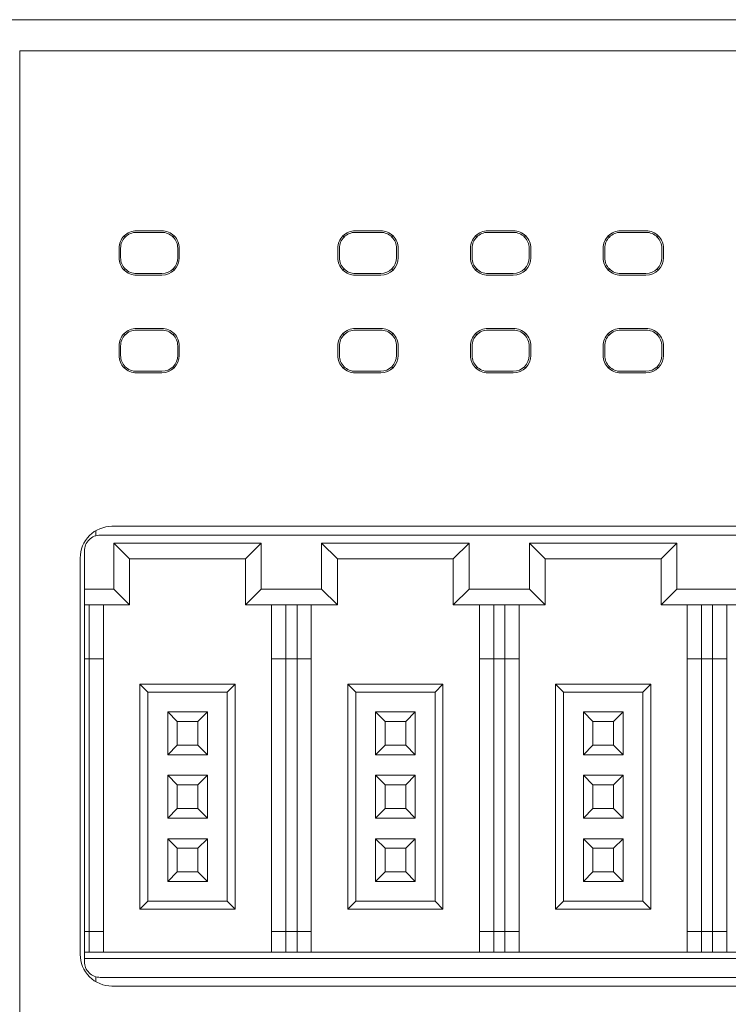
# Model space of a CAD drawing. Header units: millimetres. Extents: x -1146 to -167, y 277 to 699.
# Tile 9 of 40: x -950 to -928, y 464 to 495. Entities that reach past the tile are written whole.
import ezdxf

# ---------------------------------------------------------------- set-up
doc = ezdxf.new("R2010")
doc.units = ezdxf.units.MM
doc.header["$MEASUREMENT"] = 0

msp = doc.modelspace()

# ---------------------------------------------------------------- linework, layer by layer
at = {"lineweight": 18}
for points, knots in [([(-952.346, 494.993), (-952.308, 494.993), (-952.264, 494.993), (-952.215, 494.993), (-952.215, 494.993), (-952.161, 494.993), (-952.101, 494.993), (-952.035, 494.993), (-952.035, 494.993), (-952.002, 494.993), (-951.967, 494.993), (-951.93, 494.993), (-951.93, 494.993), (-951.894, 494.993), (-951.856, 494.993), (-951.817, 494.993), (-951.817, 494.993), (-951.66, 494.993), (-951.481, 494.993), (-951.281, 494.993), (-951.281, 494.993), (-951.231, 494.993), (-951.179, 494.993), (-951.126, 494.993), (-951.126, 494.993), (-951.073, 494.993), (-951.019, 494.993), (-950.964, 494.993), (-950.964, 494.993), (-950.854, 494.993), (-950.741, 494.993), (-950.624, 494.993), (-950.624, 494.993), (-950.507, 494.993), (-950.386, 494.993), (-950.262, 494.993), (-950.262, 494.993), (-950.2, 494.993), (-950.136, 494.993), (-950.072, 494.993), (-950.072, 494.993), (-950.008, 494.993), (-949.943, 494.993), (-949.878, 494.993), (-949.878, 494.993), (-949.747, 494.993), (-949.615, 494.993), (-949.481, 494.993), (-949.481, 494.993), (-949.347, 494.993), (-949.212, 494.993), (-949.076, 494.993), (-949.076, 494.993), (-949.042, 494.993), (-949.008, 494.993), (-948.973, 494.993), (-948.973, 494.993), (-948.939, 494.993), (-948.905, 494.993), (-948.87, 494.993), (-948.87, 494.993), (-948.801, 494.993), (-948.732, 494.993), (-948.662, 494.993), (-948.662, 494.993), (-948.592, 494.993), (-948.522, 494.993), (-948.453, 494.993), (-948.453, 494.993), (-948.383, 494.993), (-948.313, 494.993), (-948.243, 494.993), (-948.243, 494.993), (-948.174, 494.993), (-948.104, 494.993), (-948.034, 494.993), (-948.034, 494.993), (-947.964, 494.993), (-947.895, 494.993), (-947.825, 494.993), (-947.825, 494.993), (-947.686, 494.993), (-947.546, 494.993), (-947.407, 494.993), (-947.407, 494.993), (-945.175, 494.993), (-942.943, 494.993), (-940.712, 494.993), (-940.712, 494.993), (-936.248, 494.993), (-931.785, 494.993), (-927.322, 494.993)], [0, 0, 0, 0, 0.043478, 0.043478, 0.043478, 0.043478, 0.086957, 0.086957, 0.086957, 0.086957, 0.130435, 0.130435, 0.130435, 0.130435, 0.173913, 0.173913, 0.173913, 0.173913, 0.217391, 0.217391, 0.217391, 0.217391, 0.26087, 0.26087, 0.26087, 0.26087, 0.304348, 0.304348, 0.304348, 0.304348, 0.347826, 0.347826, 0.347826, 0.347826, 0.391304, 0.391304, 0.391304, 0.391304, 0.434783, 0.434783, 0.434783, 0.434783, 0.478261, 0.478261, 0.478261, 0.478261, 0.521739, 0.521739, 0.521739, 0.521739, 0.565217, 0.565217, 0.565217, 0.565217, 0.608696, 0.608696, 0.608696, 0.608696, 0.652174, 0.652174, 0.652174, 0.652174, 0.695652, 0.695652, 0.695652, 0.695652, 0.73913, 0.73913, 0.73913, 0.73913, 0.782609, 0.782609, 0.782609, 0.782609, 0.826087, 0.826087, 0.826087, 0.826087, 0.869565, 0.869565, 0.869565, 0.869565, 0.913043, 0.913043, 0.913043, 0.913043, 0.956522, 0.956522, 0.956522, 0.956522, 1, 1, 1, 1]), ([(-946.746, 488.336), (-946.892, 488.336), (-947.032, 488.278), (-947.135, 488.174), (-947.135, 488.174), (-947.238, 488.071), (-947.296, 487.931), (-947.296, 487.786)], [0, 0, 0, 0, 0.5, 0.5, 0.5, 0.5, 1, 1, 1, 1]), ([(-946.746, 488.286), (-946.879, 488.286), (-947.006, 488.233), (-947.1, 488.139), (-947.1, 488.139), (-947.193, 488.045), (-947.246, 487.918), (-947.246, 487.786)], [0, 0, 0, 0, 0.5, 0.5, 0.5, 0.5, 1, 1, 1, 1]), ([(-945.396, 487.786), (-945.396, 487.931), (-945.454, 488.071), (-945.557, 488.174), (-945.557, 488.174), (-945.66, 488.278), (-945.8, 488.336), (-945.946, 488.336)], [0, 0, 0, 0, 0.5, 0.5, 0.5, 0.5, 1, 1, 1, 1]), ([(-945.446, 487.786), (-945.446, 487.918), (-945.499, 488.045), (-945.592, 488.139), (-945.592, 488.139), (-945.686, 488.233), (-945.813, 488.286), (-945.946, 488.286)], [0, 0, 0, 0, 0.5, 0.5, 0.5, 0.5, 1, 1, 1, 1]), ([(-939.849, 488.336), (-939.995, 488.336), (-940.135, 488.278), (-940.238, 488.174), (-940.238, 488.174), (-940.341, 488.071), (-940.399, 487.931), (-940.399, 487.786)], [0, 0, 0, 0, 0.5, 0.5, 0.5, 0.5, 1, 1, 1, 1]), ([(-939.849, 488.286), (-939.981, 488.286), (-940.109, 488.233), (-940.202, 488.139), (-940.202, 488.139), (-940.296, 488.045), (-940.349, 487.918), (-940.349, 487.786)], [0, 0, 0, 0, 0.5, 0.5, 0.5, 0.5, 1, 1, 1, 1]), ([(-938.499, 487.786), (-938.499, 487.931), (-938.557, 488.071), (-938.66, 488.174), (-938.66, 488.174), (-938.763, 488.278), (-938.903, 488.336), (-939.049, 488.336)], [0, 0, 0, 0, 0.5, 0.5, 0.5, 0.5, 1, 1, 1, 1]), ([(-938.549, 487.786), (-938.549, 487.918), (-938.601, 488.045), (-938.695, 488.139), (-938.695, 488.139), (-938.789, 488.233), (-938.916, 488.286), (-939.049, 488.286)], [0, 0, 0, 0, 0.5, 0.5, 0.5, 0.5, 1, 1, 1, 1]), ([(-935.668, 488.336), (-935.814, 488.336), (-935.954, 488.278), (-936.057, 488.174), (-936.057, 488.174), (-936.16, 488.071), (-936.218, 487.931), (-936.218, 487.786)], [0, 0, 0, 0, 0.5, 0.5, 0.5, 0.5, 1, 1, 1, 1]), ([(-935.668, 488.286), (-935.801, 488.286), (-935.928, 488.233), (-936.021, 488.139), (-936.021, 488.139), (-936.115, 488.045), (-936.168, 487.918), (-936.168, 487.786)], [0, 0, 0, 0, 0.5, 0.5, 0.5, 0.5, 1, 1, 1, 1]), ([(-934.318, 487.786), (-934.318, 487.931), (-934.376, 488.071), (-934.479, 488.174), (-934.479, 488.174), (-934.582, 488.278), (-934.722, 488.336), (-934.868, 488.336)], [0, 0, 0, 0, 0.5, 0.5, 0.5, 0.5, 1, 1, 1, 1]), ([(-934.368, 487.786), (-934.368, 487.918), (-934.421, 488.045), (-934.514, 488.139), (-934.514, 488.139), (-934.608, 488.233), (-934.735, 488.286), (-934.868, 488.286)], [0, 0, 0, 0, 0.5, 0.5, 0.5, 0.5, 1, 1, 1, 1]), ([(-931.487, 488.336), (-931.633, 488.336), (-931.773, 488.278), (-931.876, 488.174), (-931.876, 488.174), (-931.979, 488.071), (-932.037, 487.931), (-932.037, 487.786)], [0, 0, 0, 0, 0.5, 0.5, 0.5, 0.5, 1, 1, 1, 1]), ([(-931.487, 488.286), (-931.62, 488.286), (-931.747, 488.233), (-931.841, 488.139), (-931.841, 488.139), (-931.934, 488.045), (-931.987, 487.918), (-931.987, 487.786)], [0, 0, 0, 0, 0.5, 0.5, 0.5, 0.5, 1, 1, 1, 1]), ([(-930.137, 487.786), (-930.137, 487.931), (-930.195, 488.071), (-930.298, 488.174), (-930.298, 488.174), (-930.401, 488.278), (-930.541, 488.336), (-930.687, 488.336)], [0, 0, 0, 0, 0.5, 0.5, 0.5, 0.5, 1, 1, 1, 1]), ([(-930.187, 487.786), (-930.187, 487.918), (-930.24, 488.045), (-930.334, 488.139), (-930.334, 488.139), (-930.427, 488.233), (-930.554, 488.286), (-930.687, 488.286)], [0, 0, 0, 0, 0.5, 0.5, 0.5, 0.5, 1, 1, 1, 1]), ([(-947.296, 487.486), (-947.296, 487.34), (-947.238, 487.2), (-947.135, 487.096), (-947.135, 487.096), (-947.032, 486.993), (-946.892, 486.935), (-946.746, 486.935)], [0, 0, 0, 0, 0.5, 0.5, 0.5, 0.5, 1, 1, 1, 1]), ([(-947.246, 487.486), (-947.246, 487.353), (-947.193, 487.226), (-947.1, 487.132), (-947.1, 487.132), (-947.006, 487.038), (-946.879, 486.986), (-946.746, 486.986)], [0, 0, 0, 0, 0.5, 0.5, 0.5, 0.5, 1, 1, 1, 1]), ([(-940.399, 487.486), (-940.399, 487.34), (-940.341, 487.2), (-940.238, 487.096), (-940.238, 487.096), (-940.135, 486.993), (-939.995, 486.935), (-939.849, 486.935)], [0, 0, 0, 0, 0.5, 0.5, 0.5, 0.5, 1, 1, 1, 1]), ([(-940.349, 487.486), (-940.349, 487.353), (-940.296, 487.226), (-940.202, 487.132), (-940.202, 487.132), (-940.109, 487.038), (-939.981, 486.986), (-939.849, 486.986)], [0, 0, 0, 0, 0.5, 0.5, 0.5, 0.5, 1, 1, 1, 1]), ([(-936.218, 487.486), (-936.218, 487.34), (-936.16, 487.2), (-936.057, 487.096), (-936.057, 487.096), (-935.954, 486.993), (-935.814, 486.935), (-935.668, 486.935)], [0, 0, 0, 0, 0.5, 0.5, 0.5, 0.5, 1, 1, 1, 1]), ([(-936.168, 487.486), (-936.168, 487.353), (-936.115, 487.226), (-936.021, 487.132), (-936.021, 487.132), (-935.928, 487.038), (-935.801, 486.986), (-935.668, 486.986)], [0, 0, 0, 0, 0.5, 0.5, 0.5, 0.5, 1, 1, 1, 1]), ([(-932.037, 487.486), (-932.037, 487.34), (-931.979, 487.2), (-931.876, 487.096), (-931.876, 487.096), (-931.773, 486.993), (-931.633, 486.935), (-931.487, 486.935)], [0, 0, 0, 0, 0.5, 0.5, 0.5, 0.5, 1, 1, 1, 1]), ([(-931.987, 487.486), (-931.987, 487.353), (-931.934, 487.226), (-931.841, 487.132), (-931.841, 487.132), (-931.747, 487.038), (-931.62, 486.986), (-931.487, 486.986)], [0, 0, 0, 0, 0.5, 0.5, 0.5, 0.5, 1, 1, 1, 1]), ([(-946.746, 485.253), (-946.892, 485.253), (-947.032, 485.195), (-947.135, 485.092), (-947.135, 485.092), (-947.238, 484.989), (-947.296, 484.849), (-947.296, 484.703)], [0, 0, 0, 0, 0.5, 0.5, 0.5, 0.5, 1, 1, 1, 1]), ([(-946.746, 485.203), (-946.879, 485.203), (-947.006, 485.15), (-947.1, 485.057), (-947.1, 485.057), (-947.193, 484.963), (-947.246, 484.836), (-947.246, 484.703)], [0, 0, 0, 0, 0.5, 0.5, 0.5, 0.5, 1, 1, 1, 1]), ([(-945.396, 484.703), (-945.396, 484.849), (-945.454, 484.989), (-945.557, 485.092), (-945.557, 485.092), (-945.66, 485.195), (-945.8, 485.253), (-945.946, 485.253)], [0, 0, 0, 0, 0.5, 0.5, 0.5, 0.5, 1, 1, 1, 1]), ([(-945.446, 484.703), (-945.446, 484.836), (-945.499, 484.963), (-945.592, 485.057), (-945.592, 485.057), (-945.686, 485.15), (-945.813, 485.203), (-945.946, 485.203)], [0, 0, 0, 0, 0.5, 0.5, 0.5, 0.5, 1, 1, 1, 1]), ([(-939.849, 485.253), (-939.995, 485.253), (-940.135, 485.195), (-940.238, 485.092), (-940.238, 485.092), (-940.341, 484.989), (-940.399, 484.849), (-940.399, 484.703)], [0, 0, 0, 0, 0.5, 0.5, 0.5, 0.5, 1, 1, 1, 1]), ([(-939.849, 485.203), (-939.981, 485.203), (-940.109, 485.15), (-940.202, 485.057), (-940.202, 485.057), (-940.296, 484.963), (-940.349, 484.836), (-940.349, 484.703)], [0, 0, 0, 0, 0.5, 0.5, 0.5, 0.5, 1, 1, 1, 1]), ([(-938.499, 484.703), (-938.499, 484.849), (-938.557, 484.989), (-938.66, 485.092), (-938.66, 485.092), (-938.763, 485.195), (-938.903, 485.253), (-939.049, 485.253)], [0, 0, 0, 0, 0.5, 0.5, 0.5, 0.5, 1, 1, 1, 1]), ([(-938.549, 484.703), (-938.549, 484.836), (-938.601, 484.963), (-938.695, 485.057), (-938.695, 485.057), (-938.789, 485.15), (-938.916, 485.203), (-939.049, 485.203)], [0, 0, 0, 0, 0.5, 0.5, 0.5, 0.5, 1, 1, 1, 1]), ([(-935.668, 485.253), (-935.814, 485.253), (-935.954, 485.195), (-936.057, 485.092), (-936.057, 485.092), (-936.16, 484.989), (-936.218, 484.849), (-936.218, 484.703)], [0, 0, 0, 0, 0.5, 0.5, 0.5, 0.5, 1, 1, 1, 1]), ([(-935.668, 485.203), (-935.801, 485.203), (-935.928, 485.15), (-936.021, 485.057), (-936.021, 485.057), (-936.115, 484.963), (-936.168, 484.836), (-936.168, 484.703)], [0, 0, 0, 0, 0.5, 0.5, 0.5, 0.5, 1, 1, 1, 1]), ([(-934.318, 484.703), (-934.318, 484.849), (-934.376, 484.989), (-934.479, 485.092), (-934.479, 485.092), (-934.582, 485.195), (-934.722, 485.253), (-934.868, 485.253)], [0, 0, 0, 0, 0.5, 0.5, 0.5, 0.5, 1, 1, 1, 1]), ([(-934.368, 484.703), (-934.368, 484.836), (-934.421, 484.963), (-934.514, 485.057), (-934.514, 485.057), (-934.608, 485.15), (-934.735, 485.203), (-934.868, 485.203)], [0, 0, 0, 0, 0.5, 0.5, 0.5, 0.5, 1, 1, 1, 1]), ([(-931.487, 485.253), (-931.633, 485.253), (-931.773, 485.195), (-931.876, 485.092), (-931.876, 485.092), (-931.979, 484.989), (-932.037, 484.849), (-932.037, 484.703)], [0, 0, 0, 0, 0.5, 0.5, 0.5, 0.5, 1, 1, 1, 1]), ([(-931.487, 485.203), (-931.62, 485.203), (-931.747, 485.15), (-931.841, 485.057), (-931.841, 485.057), (-931.934, 484.963), (-931.987, 484.836), (-931.987, 484.703)], [0, 0, 0, 0, 0.5, 0.5, 0.5, 0.5, 1, 1, 1, 1]), ([(-930.137, 484.703), (-930.137, 484.849), (-930.195, 484.989), (-930.298, 485.092), (-930.298, 485.092), (-930.401, 485.195), (-930.541, 485.253), (-930.687, 485.253)], [0, 0, 0, 0, 0.5, 0.5, 0.5, 0.5, 1, 1, 1, 1]), ([(-930.187, 484.703), (-930.187, 484.836), (-930.24, 484.963), (-930.334, 485.057), (-930.334, 485.057), (-930.427, 485.15), (-930.554, 485.203), (-930.687, 485.203)], [0, 0, 0, 0, 0.5, 0.5, 0.5, 0.5, 1, 1, 1, 1]), ([(-947.296, 484.403), (-947.296, 484.257), (-947.238, 484.117), (-947.135, 484.014), (-947.135, 484.014), (-947.032, 483.911), (-946.892, 483.853), (-946.746, 483.853)], [0, 0, 0, 0, 0.5, 0.5, 0.5, 0.5, 1, 1, 1, 1]), ([(-947.246, 484.403), (-947.246, 484.27), (-947.193, 484.143), (-947.1, 484.049), (-947.1, 484.049), (-947.006, 483.956), (-946.879, 483.903), (-946.746, 483.903)], [0, 0, 0, 0, 0.5, 0.5, 0.5, 0.5, 1, 1, 1, 1]), ([(-940.399, 484.403), (-940.399, 484.257), (-940.341, 484.117), (-940.238, 484.014), (-940.238, 484.014), (-940.135, 483.911), (-939.995, 483.853), (-939.849, 483.853)], [0, 0, 0, 0, 0.5, 0.5, 0.5, 0.5, 1, 1, 1, 1]), ([(-940.349, 484.403), (-940.349, 484.27), (-940.296, 484.143), (-940.202, 484.049), (-940.202, 484.049), (-940.109, 483.956), (-939.981, 483.903), (-939.849, 483.903)], [0, 0, 0, 0, 0.5, 0.5, 0.5, 0.5, 1, 1, 1, 1]), ([(-936.218, 484.403), (-936.218, 484.257), (-936.16, 484.117), (-936.057, 484.014), (-936.057, 484.014), (-935.954, 483.911), (-935.814, 483.853), (-935.668, 483.853)], [0, 0, 0, 0, 0.5, 0.5, 0.5, 0.5, 1, 1, 1, 1]), ([(-936.168, 484.403), (-936.168, 484.27), (-936.115, 484.143), (-936.021, 484.049), (-936.021, 484.049), (-935.928, 483.956), (-935.801, 483.903), (-935.668, 483.903)], [0, 0, 0, 0, 0.5, 0.5, 0.5, 0.5, 1, 1, 1, 1]), ([(-932.037, 484.403), (-932.037, 484.257), (-931.979, 484.117), (-931.876, 484.014), (-931.876, 484.014), (-931.773, 483.911), (-931.633, 483.853), (-931.487, 483.853)], [0, 0, 0, 0, 0.5, 0.5, 0.5, 0.5, 1, 1, 1, 1]), ([(-931.987, 484.403), (-931.987, 484.27), (-931.934, 484.143), (-931.841, 484.049), (-931.841, 484.049), (-931.747, 483.956), (-931.62, 483.903), (-931.487, 483.903)], [0, 0, 0, 0, 0.5, 0.5, 0.5, 0.5, 1, 1, 1, 1]), ([(-947.519, 479.014), (-947.785, 479.014), (-948.039, 478.909), (-948.226, 478.721), (-948.226, 478.721), (-948.414, 478.534), (-948.519, 478.28), (-948.519, 478.014)], [0, 0, 0, 0, 0.5, 0.5, 0.5, 0.5, 1, 1, 1, 1]), ([(-947.886, 478.737), (-948.019, 478.737), (-948.146, 478.684), (-948.24, 478.59), (-948.24, 478.59), (-948.333, 478.496), (-948.386, 478.369), (-948.386, 478.237)], [0, 0, 0, 0, 0.5, 0.5, 0.5, 0.5, 1, 1, 1, 1]), ([(-948.519, 465.514), (-948.519, 465.249), (-948.414, 464.995), (-948.226, 464.807), (-948.226, 464.807), (-948.039, 464.62), (-947.785, 464.514), (-947.519, 464.514)], [0, 0, 0, 0, 0.5, 0.5, 0.5, 0.5, 1, 1, 1, 1]), ([(-948.386, 465.287), (-948.386, 465.154), (-948.333, 465.027), (-948.24, 464.933), (-948.24, 464.933), (-948.146, 464.839), (-948.019, 464.787), (-947.886, 464.787)], [0, 0, 0, 0, 0.5, 0.5, 0.5, 0.5, 1, 1, 1, 1])]:
    msp.add_open_spline(points, degree=3, knots=knots, dxfattribs=at)
for points in [[(-950.425, 494.015), (-950.425, 494.015), (-894.219, 494.015), (-894.219, 494.015)], [(-894.219, 494.015), (-894.219, 494.015), (-950.425, 494.015), (-950.425, 494.015)], [(-950.425, 492.015), (-950.425, 492.015), (-950.425, 494.015), (-950.425, 494.015)], [(-950.425, 442.015), (-950.425, 442.015), (-950.425, 492.015), (-950.425, 492.015)], [(-946.746, 488.336), (-946.746, 488.336), (-945.946, 488.336), (-945.946, 488.336)], [(-945.946, 488.286), (-945.946, 488.286), (-946.746, 488.286), (-946.746, 488.286)], [(-939.849, 488.336), (-939.849, 488.336), (-939.049, 488.336), (-939.049, 488.336)], [(-939.849, 488.286), (-939.849, 488.286), (-939.049, 488.286), (-939.049, 488.286)], [(-935.668, 488.336), (-935.668, 488.336), (-934.868, 488.336), (-934.868, 488.336)], [(-935.668, 488.286), (-935.668, 488.286), (-934.868, 488.286), (-934.868, 488.286)], [(-931.487, 488.336), (-931.487, 488.336), (-930.687, 488.336), (-930.687, 488.336)], [(-931.487, 488.286), (-931.487, 488.286), (-930.687, 488.286), (-930.687, 488.286)], [(-947.1, 488.139), (-947.1, 488.139), (-947.134, 488.174), (-947.134, 488.174)], [(-945.558, 488.174), (-945.558, 488.174), (-945.592, 488.139), (-945.592, 488.139)], [(-940.202, 488.139), (-940.202, 488.139), (-940.237, 488.174), (-940.237, 488.174)], [(-938.661, 488.174), (-938.661, 488.174), (-938.695, 488.139), (-938.695, 488.139)], [(-936.021, 488.139), (-936.021, 488.139), (-936.056, 488.174), (-936.056, 488.174)], [(-934.48, 488.174), (-934.48, 488.174), (-934.514, 488.139), (-934.514, 488.139)], [(-931.841, 488.139), (-931.841, 488.139), (-931.875, 488.174), (-931.875, 488.174)], [(-930.299, 488.174), (-930.299, 488.174), (-930.334, 488.139), (-930.334, 488.139)], [(-947.296, 487.786), (-947.296, 487.786), (-947.296, 487.486), (-947.296, 487.486)], [(-947.246, 487.786), (-947.246, 487.786), (-947.246, 487.486), (-947.246, 487.486)], [(-945.446, 487.486), (-945.446, 487.486), (-945.446, 487.786), (-945.446, 487.786)], [(-945.396, 487.786), (-945.396, 487.786), (-945.396, 487.486), (-945.396, 487.486)], [(-940.399, 487.786), (-940.399, 487.786), (-940.399, 487.486), (-940.399, 487.486)], [(-940.349, 487.486), (-940.349, 487.486), (-940.349, 487.786), (-940.349, 487.786)], [(-938.549, 487.786), (-938.549, 487.786), (-938.549, 487.486), (-938.549, 487.486)], [(-938.499, 487.786), (-938.499, 487.786), (-938.499, 487.486), (-938.499, 487.486)], [(-936.218, 487.786), (-936.218, 487.786), (-936.218, 487.486), (-936.218, 487.486)], [(-936.168, 487.486), (-936.168, 487.486), (-936.168, 487.786), (-936.168, 487.786)], [(-934.368, 487.786), (-934.368, 487.786), (-934.368, 487.486), (-934.368, 487.486)], [(-934.318, 487.786), (-934.318, 487.786), (-934.318, 487.486), (-934.318, 487.486)], [(-932.037, 487.786), (-932.037, 487.786), (-932.037, 487.486), (-932.037, 487.486)], [(-931.987, 487.486), (-931.987, 487.486), (-931.987, 487.786), (-931.987, 487.786)], [(-930.187, 487.786), (-930.187, 487.786), (-930.187, 487.486), (-930.187, 487.486)], [(-930.137, 487.786), (-930.137, 487.786), (-930.137, 487.486), (-930.137, 487.486)], [(-945.946, 486.986), (-945.67, 486.986), (-945.446, 487.209), (-945.446, 487.486)], [(-945.946, 486.935), (-945.642, 486.935), (-945.396, 487.182), (-945.396, 487.486)], [(-939.049, 486.986), (-938.773, 486.986), (-938.549, 487.209), (-938.549, 487.486)], [(-939.049, 486.935), (-938.745, 486.935), (-938.499, 487.182), (-938.499, 487.486)], [(-934.868, 486.986), (-934.592, 486.986), (-934.368, 487.209), (-934.368, 487.486)], [(-934.868, 486.935), (-934.564, 486.935), (-934.318, 487.182), (-934.318, 487.486)], [(-930.687, 486.986), (-930.411, 486.986), (-930.187, 487.209), (-930.187, 487.486)], [(-930.687, 486.935), (-930.383, 486.935), (-930.137, 487.182), (-930.137, 487.486)], [(-947.134, 487.097), (-947.134, 487.097), (-947.1, 487.132), (-947.1, 487.132)], [(-946.746, 486.986), (-946.746, 486.986), (-945.946, 486.986), (-945.946, 486.986)], [(-945.558, 487.097), (-945.558, 487.097), (-945.592, 487.132), (-945.592, 487.132)], [(-940.237, 487.097), (-940.237, 487.097), (-940.202, 487.132), (-940.202, 487.132)], [(-939.049, 486.986), (-939.049, 486.986), (-939.849, 486.986), (-939.849, 486.986)], [(-938.695, 487.132), (-938.695, 487.132), (-938.661, 487.097), (-938.661, 487.097)], [(-936.021, 487.132), (-936.021, 487.132), (-936.056, 487.097), (-936.056, 487.097)], [(-934.868, 486.986), (-934.868, 486.986), (-935.668, 486.986), (-935.668, 486.986)], [(-934.514, 487.132), (-934.514, 487.132), (-934.48, 487.097), (-934.48, 487.097)], [(-931.875, 487.097), (-931.875, 487.097), (-931.841, 487.132), (-931.841, 487.132)], [(-930.687, 486.986), (-930.687, 486.986), (-931.487, 486.986), (-931.487, 486.986)], [(-930.334, 487.132), (-930.334, 487.132), (-930.299, 487.097), (-930.299, 487.097)], [(-946.746, 486.935), (-946.746, 486.935), (-945.946, 486.935), (-945.946, 486.935)], [(-939.849, 486.935), (-939.849, 486.935), (-939.049, 486.935), (-939.049, 486.935)], [(-935.668, 486.935), (-935.668, 486.935), (-934.868, 486.935), (-934.868, 486.935)], [(-931.487, 486.935), (-931.487, 486.935), (-930.687, 486.935), (-930.687, 486.935)], [(-947.1, 485.057), (-947.1, 485.057), (-947.134, 485.091), (-947.134, 485.091)], [(-946.746, 485.253), (-946.746, 485.253), (-945.946, 485.253), (-945.946, 485.253)], [(-946.746, 485.203), (-946.746, 485.203), (-945.946, 485.203), (-945.946, 485.203)], [(-945.592, 485.057), (-945.592, 485.057), (-945.558, 485.091), (-945.558, 485.091)], [(-940.202, 485.057), (-940.202, 485.057), (-940.237, 485.091), (-940.237, 485.091)], [(-939.849, 485.253), (-939.849, 485.253), (-939.049, 485.253), (-939.049, 485.253)], [(-939.849, 485.203), (-939.849, 485.203), (-939.049, 485.203), (-939.049, 485.203)], [(-938.695, 485.057), (-938.695, 485.057), (-938.661, 485.091), (-938.661, 485.091)], [(-936.021, 485.057), (-936.021, 485.057), (-936.056, 485.091), (-936.056, 485.091)], [(-935.668, 485.253), (-935.668, 485.253), (-934.868, 485.253), (-934.868, 485.253)], [(-935.668, 485.203), (-935.668, 485.203), (-934.868, 485.203), (-934.868, 485.203)], [(-934.514, 485.057), (-934.514, 485.057), (-934.48, 485.091), (-934.48, 485.091)], [(-931.875, 485.091), (-931.875, 485.091), (-931.841, 485.057), (-931.841, 485.057)], [(-931.487, 485.253), (-931.487, 485.253), (-930.687, 485.253), (-930.687, 485.253)], [(-931.487, 485.203), (-931.487, 485.203), (-930.687, 485.203), (-930.687, 485.203)], [(-930.334, 485.057), (-930.334, 485.057), (-930.299, 485.091), (-930.299, 485.091)], [(-947.296, 484.703), (-947.296, 484.703), (-947.296, 484.403), (-947.296, 484.403)], [(-947.246, 484.403), (-947.246, 484.403), (-947.246, 484.703), (-947.246, 484.703)], [(-945.446, 484.703), (-945.446, 484.703), (-945.446, 484.403), (-945.446, 484.403)], [(-945.396, 484.703), (-945.396, 484.703), (-945.396, 484.403), (-945.396, 484.403)], [(-940.399, 484.703), (-940.399, 484.703), (-940.399, 484.403), (-940.399, 484.403)], [(-940.349, 484.403), (-940.349, 484.403), (-940.349, 484.703), (-940.349, 484.703)], [(-938.549, 484.703), (-938.549, 484.703), (-938.549, 484.403), (-938.549, 484.403)], [(-938.499, 484.703), (-938.499, 484.703), (-938.499, 484.403), (-938.499, 484.403)], [(-936.218, 484.703), (-936.218, 484.703), (-936.218, 484.403), (-936.218, 484.403)], [(-936.168, 484.403), (-936.168, 484.403), (-936.168, 484.703), (-936.168, 484.703)], [(-934.368, 484.703), (-934.368, 484.703), (-934.368, 484.403), (-934.368, 484.403)], [(-934.318, 484.703), (-934.318, 484.703), (-934.318, 484.403), (-934.318, 484.403)], [(-932.037, 484.703), (-932.037, 484.703), (-932.037, 484.403), (-932.037, 484.403)], [(-931.987, 484.403), (-931.987, 484.403), (-931.987, 484.703), (-931.987, 484.703)], [(-930.187, 484.703), (-930.187, 484.703), (-930.187, 484.403), (-930.187, 484.403)], [(-930.137, 484.703), (-930.137, 484.703), (-930.137, 484.403), (-930.137, 484.403)], [(-945.946, 483.903), (-945.67, 483.903), (-945.446, 484.127), (-945.446, 484.403)], [(-945.946, 483.853), (-945.642, 483.853), (-945.396, 484.099), (-945.396, 484.403)], [(-939.049, 483.903), (-938.773, 483.903), (-938.549, 484.127), (-938.549, 484.403)], [(-939.049, 483.853), (-938.745, 483.853), (-938.499, 484.099), (-938.499, 484.403)], [(-934.868, 483.903), (-934.592, 483.903), (-934.368, 484.127), (-934.368, 484.403)], [(-934.868, 483.853), (-934.564, 483.853), (-934.318, 484.099), (-934.318, 484.403)], [(-930.687, 483.903), (-930.411, 483.903), (-930.187, 484.127), (-930.187, 484.403)], [(-930.687, 483.853), (-930.383, 483.853), (-930.137, 484.099), (-930.137, 484.403)], [(-947.1, 484.049), (-947.1, 484.049), (-947.134, 484.015), (-947.134, 484.015)], [(-945.946, 483.903), (-945.946, 483.903), (-946.746, 483.903), (-946.746, 483.903)], [(-946.746, 483.853), (-946.746, 483.853), (-945.946, 483.853), (-945.946, 483.853)], [(-945.558, 484.015), (-945.558, 484.015), (-945.592, 484.049), (-945.592, 484.049)], [(-940.202, 484.049), (-940.202, 484.049), (-940.237, 484.015), (-940.237, 484.015)], [(-939.049, 483.903), (-939.049, 483.903), (-939.849, 483.903), (-939.849, 483.903)], [(-939.849, 483.853), (-939.849, 483.853), (-939.049, 483.853), (-939.049, 483.853)], [(-938.695, 484.049), (-938.695, 484.049), (-938.661, 484.015), (-938.661, 484.015)], [(-936.056, 484.015), (-936.056, 484.015), (-936.021, 484.049), (-936.021, 484.049)], [(-934.868, 483.903), (-934.868, 483.903), (-935.668, 483.903), (-935.668, 483.903)], [(-935.668, 483.853), (-935.668, 483.853), (-934.868, 483.853), (-934.868, 483.853)], [(-934.514, 484.049), (-934.514, 484.049), (-934.48, 484.015), (-934.48, 484.015)], [(-931.841, 484.049), (-931.841, 484.049), (-931.875, 484.015), (-931.875, 484.015)], [(-930.687, 483.903), (-930.687, 483.903), (-931.487, 483.903), (-931.487, 483.903)], [(-931.487, 483.853), (-931.487, 483.853), (-930.687, 483.853), (-930.687, 483.853)], [(-930.334, 484.049), (-930.334, 484.049), (-930.299, 484.015), (-930.299, 484.015)], [(-948.025, 478.716), (-948.025, 478.716), (-948.025, 478.877), (-948.025, 478.877)], [(-897.119, 479.014), (-897.119, 479.014), (-947.519, 479.014), (-947.519, 479.014)], [(-947.886, 478.737), (-947.886, 478.737), (-922.886, 478.737), (-922.886, 478.737)], [(-947.461, 478.487), (-947.461, 478.487), (-946.961, 477.987), (-946.961, 477.987)], [(-947.461, 477.037), (-947.461, 477.037), (-947.461, 478.487), (-947.461, 478.487)], [(-947.461, 478.487), (-947.461, 478.487), (-942.811, 478.487), (-942.811, 478.487)], [(-942.811, 478.487), (-942.811, 478.487), (-943.311, 477.987), (-943.311, 477.987)], [(-942.811, 478.487), (-942.811, 478.487), (-942.811, 477.037), (-942.811, 477.037)], [(-940.911, 478.487), (-940.911, 478.487), (-940.411, 477.987), (-940.411, 477.987)], [(-940.911, 477.037), (-940.911, 477.037), (-940.911, 478.487), (-940.911, 478.487)], [(-940.911, 478.487), (-940.911, 478.487), (-936.261, 478.487), (-936.261, 478.487)], [(-936.261, 478.487), (-936.261, 478.487), (-936.761, 477.987), (-936.761, 477.987)], [(-936.261, 478.487), (-936.261, 478.487), (-936.261, 477.037), (-936.261, 477.037)], [(-934.361, 478.487), (-934.361, 478.487), (-929.711, 478.487), (-929.711, 478.487)], [(-934.361, 478.487), (-934.361, 478.487), (-933.861, 477.987), (-933.861, 477.987)], [(-934.361, 477.037), (-934.361, 477.037), (-934.361, 478.487), (-934.361, 478.487)], [(-929.711, 478.487), (-929.711, 478.487), (-930.211, 477.987), (-930.211, 477.987)], [(-929.711, 478.487), (-929.711, 478.487), (-929.711, 477.037), (-929.711, 477.037)], [(-948.519, 465.514), (-948.519, 465.514), (-948.519, 478.014), (-948.519, 478.014)], [(-948.386, 477.037), (-948.386, 477.037), (-948.386, 478.237), (-948.386, 478.237)], [(-946.961, 476.537), (-946.961, 476.537), (-946.961, 477.987), (-946.961, 477.987)], [(-946.961, 477.987), (-946.961, 477.987), (-943.311, 477.987), (-943.311, 477.987)], [(-943.311, 477.987), (-943.311, 477.987), (-943.311, 476.537), (-943.311, 476.537)], [(-940.411, 476.537), (-940.411, 476.537), (-940.411, 477.987), (-940.411, 477.987)], [(-940.411, 477.987), (-940.411, 477.987), (-936.761, 477.987), (-936.761, 477.987)], [(-936.761, 477.987), (-936.761, 477.987), (-936.761, 476.537), (-936.761, 476.537)], [(-933.861, 477.987), (-933.861, 477.987), (-930.211, 477.987), (-930.211, 477.987)], [(-933.861, 476.537), (-933.861, 476.537), (-933.861, 477.987), (-933.861, 477.987)], [(-930.211, 477.987), (-930.211, 477.987), (-930.211, 476.537), (-930.211, 476.537)], [(-948.386, 476.537), (-948.386, 476.537), (-948.386, 477.037), (-948.386, 477.037)], [(-948.386, 477.037), (-948.386, 477.037), (-947.461, 477.037), (-947.461, 477.037)], [(-947.461, 477.037), (-947.461, 477.037), (-946.961, 476.537), (-946.961, 476.537)], [(-942.811, 477.037), (-942.811, 477.037), (-943.311, 476.537), (-943.311, 476.537)], [(-942.811, 477.037), (-942.811, 477.037), (-940.911, 477.037), (-940.911, 477.037)], [(-940.911, 477.037), (-940.911, 477.037), (-940.411, 476.537), (-940.411, 476.537)], [(-936.261, 477.037), (-936.261, 477.037), (-936.761, 476.537), (-936.761, 476.537)], [(-936.261, 477.037), (-936.261, 477.037), (-934.361, 477.037), (-934.361, 477.037)], [(-934.361, 477.037), (-934.361, 477.037), (-933.861, 476.537), (-933.861, 476.537)], [(-929.711, 477.037), (-929.711, 477.037), (-930.211, 476.537), (-930.211, 476.537)], [(-929.711, 477.037), (-929.711, 477.037), (-927.811, 477.037), (-927.811, 477.037)], [(-948.386, 474.837), (-948.386, 474.837), (-948.386, 476.537), (-948.386, 476.537)], [(-948.386, 476.537), (-948.386, 476.537), (-946.961, 476.537), (-946.961, 476.537)], [(-948.236, 474.837), (-948.236, 474.837), (-948.236, 476.537), (-948.236, 476.537)], [(-947.786, 474.837), (-947.786, 474.837), (-947.786, 476.537), (-947.786, 476.537)], [(-943.311, 476.537), (-943.311, 476.537), (-940.411, 476.537), (-940.411, 476.537)], [(-942.486, 476.537), (-942.486, 476.537), (-942.486, 474.837), (-942.486, 474.837)], [(-942.036, 474.837), (-942.036, 474.837), (-942.036, 476.537), (-942.036, 476.537)], [(-941.686, 476.537), (-941.686, 476.537), (-941.686, 474.837), (-941.686, 474.837)], [(-941.236, 474.837), (-941.236, 474.837), (-941.236, 476.537), (-941.236, 476.537)], [(-936.761, 476.537), (-936.761, 476.537), (-933.861, 476.537), (-933.861, 476.537)], [(-935.936, 476.537), (-935.936, 476.537), (-935.936, 474.837), (-935.936, 474.837)], [(-935.486, 474.837), (-935.486, 474.837), (-935.486, 476.537), (-935.486, 476.537)], [(-935.136, 476.537), (-935.136, 476.537), (-935.136, 474.837), (-935.136, 474.837)], [(-934.686, 474.837), (-934.686, 474.837), (-934.686, 476.537), (-934.686, 476.537)], [(-930.211, 476.537), (-930.211, 476.537), (-927.311, 476.537), (-927.311, 476.537)], [(-929.386, 476.537), (-929.386, 476.537), (-929.386, 474.837), (-929.386, 474.837)], [(-928.936, 474.837), (-928.936, 474.837), (-928.936, 476.537), (-928.936, 476.537)], [(-928.586, 476.537), (-928.586, 476.537), (-928.586, 474.837), (-928.586, 474.837)], [(-928.136, 474.837), (-928.136, 474.837), (-928.136, 476.537), (-928.136, 476.537)], [(-948.386, 466.237), (-948.386, 466.237), (-948.386, 474.837), (-948.386, 474.837)], [(-948.386, 474.837), (-948.386, 474.837), (-948.236, 474.837), (-948.236, 474.837)], [(-948.236, 466.237), (-948.236, 466.237), (-948.236, 474.837), (-948.236, 474.837)], [(-948.236, 474.837), (-948.236, 474.837), (-947.786, 474.837), (-947.786, 474.837)], [(-947.786, 466.237), (-947.786, 466.237), (-947.786, 474.837), (-947.786, 474.837)], [(-942.486, 474.837), (-942.486, 474.837), (-942.486, 466.237), (-942.486, 466.237)], [(-942.486, 474.837), (-942.486, 474.837), (-942.036, 474.837), (-942.036, 474.837)], [(-942.036, 466.237), (-942.036, 466.237), (-942.036, 474.837), (-942.036, 474.837)], [(-942.036, 474.837), (-942.036, 474.837), (-941.686, 474.837), (-941.686, 474.837)], [(-941.686, 474.837), (-941.686, 474.837), (-941.686, 466.237), (-941.686, 466.237)], [(-941.686, 474.837), (-941.686, 474.837), (-941.236, 474.837), (-941.236, 474.837)], [(-941.236, 466.237), (-941.236, 466.237), (-941.236, 474.837), (-941.236, 474.837)], [(-935.936, 474.837), (-935.936, 474.837), (-935.936, 466.237), (-935.936, 466.237)], [(-935.936, 474.837), (-935.936, 474.837), (-935.486, 474.837), (-935.486, 474.837)], [(-935.486, 466.237), (-935.486, 466.237), (-935.486, 474.837), (-935.486, 474.837)], [(-935.486, 474.837), (-935.486, 474.837), (-935.136, 474.837), (-935.136, 474.837)], [(-935.136, 474.837), (-935.136, 474.837), (-935.136, 466.237), (-935.136, 466.237)], [(-935.136, 474.837), (-935.136, 474.837), (-934.686, 474.837), (-934.686, 474.837)], [(-934.686, 466.237), (-934.686, 466.237), (-934.686, 474.837), (-934.686, 474.837)], [(-929.386, 474.837), (-929.386, 474.837), (-929.386, 466.237), (-929.386, 466.237)], [(-929.386, 474.837), (-929.386, 474.837), (-928.936, 474.837), (-928.936, 474.837)], [(-928.936, 466.237), (-928.936, 466.237), (-928.936, 474.837), (-928.936, 474.837)], [(-928.936, 474.837), (-928.936, 474.837), (-928.586, 474.837), (-928.586, 474.837)], [(-928.586, 474.837), (-928.586, 474.837), (-928.586, 466.237), (-928.586, 466.237)], [(-928.586, 474.837), (-928.586, 474.837), (-928.136, 474.837), (-928.136, 474.837)], [(-928.136, 466.237), (-928.136, 466.237), (-928.136, 474.837), (-928.136, 474.837)], [(-946.636, 474.037), (-946.636, 474.037), (-946.636, 466.937), (-946.636, 466.937)], [(-943.636, 474.037), (-943.636, 474.037), (-946.636, 474.037), (-946.636, 474.037)], [(-946.636, 474.037), (-946.636, 474.037), (-946.386, 473.787), (-946.386, 473.787)], [(-943.636, 474.037), (-943.636, 474.037), (-943.886, 473.787), (-943.886, 473.787)], [(-943.636, 466.937), (-943.636, 466.937), (-943.636, 474.037), (-943.636, 474.037)], [(-937.086, 474.037), (-937.086, 474.037), (-940.086, 474.037), (-940.086, 474.037)], [(-940.086, 474.037), (-940.086, 474.037), (-939.836, 473.787), (-939.836, 473.787)], [(-940.086, 474.037), (-940.086, 474.037), (-940.086, 466.937), (-940.086, 466.937)], [(-937.086, 474.037), (-937.086, 474.037), (-937.336, 473.787), (-937.336, 473.787)], [(-937.086, 466.937), (-937.086, 466.937), (-937.086, 474.037), (-937.086, 474.037)], [(-930.536, 474.037), (-930.536, 474.037), (-933.536, 474.037), (-933.536, 474.037)], [(-933.536, 474.037), (-933.536, 474.037), (-933.286, 473.787), (-933.286, 473.787)], [(-933.536, 474.037), (-933.536, 474.037), (-933.536, 466.937), (-933.536, 466.937)], [(-930.536, 474.037), (-930.536, 474.037), (-930.786, 473.787), (-930.786, 473.787)], [(-930.536, 466.937), (-930.536, 466.937), (-930.536, 474.037), (-930.536, 474.037)], [(-946.386, 473.787), (-946.386, 473.787), (-943.886, 473.787), (-943.886, 473.787)], [(-946.386, 467.187), (-946.386, 467.187), (-946.386, 473.787), (-946.386, 473.787)], [(-943.886, 473.787), (-943.886, 473.787), (-943.886, 467.187), (-943.886, 467.187)], [(-939.836, 473.787), (-939.836, 473.787), (-937.336, 473.787), (-937.336, 473.787)], [(-939.836, 467.187), (-939.836, 467.187), (-939.836, 473.787), (-939.836, 473.787)], [(-937.336, 473.787), (-937.336, 473.787), (-937.336, 467.187), (-937.336, 467.187)], [(-933.286, 473.787), (-933.286, 473.787), (-930.786, 473.787), (-930.786, 473.787)], [(-933.286, 467.187), (-933.286, 467.187), (-933.286, 473.787), (-933.286, 473.787)], [(-930.786, 473.787), (-930.786, 473.787), (-930.786, 467.187), (-930.786, 467.187)], [(-944.511, 473.162), (-944.511, 473.162), (-945.761, 473.162), (-945.761, 473.162)], [(-945.761, 473.162), (-945.761, 473.162), (-945.761, 471.812), (-945.761, 471.812)], [(-945.461, 472.862), (-945.461, 472.862), (-945.761, 473.162), (-945.761, 473.162)], [(-944.811, 472.862), (-944.811, 472.862), (-944.511, 473.162), (-944.511, 473.162)], [(-944.511, 471.812), (-944.511, 471.812), (-944.511, 473.162), (-944.511, 473.162)], [(-939.211, 473.162), (-939.211, 473.162), (-939.211, 471.812), (-939.211, 471.812)], [(-937.961, 473.162), (-937.961, 473.162), (-939.211, 473.162), (-939.211, 473.162)], [(-938.911, 472.862), (-938.911, 472.862), (-939.211, 473.162), (-939.211, 473.162)], [(-938.261, 472.862), (-938.261, 472.862), (-937.961, 473.162), (-937.961, 473.162)], [(-937.961, 471.812), (-937.961, 471.812), (-937.961, 473.162), (-937.961, 473.162)], [(-932.361, 472.862), (-932.361, 472.862), (-932.661, 473.162), (-932.661, 473.162)], [(-932.661, 473.162), (-932.661, 473.162), (-932.661, 471.812), (-932.661, 471.812)], [(-931.411, 473.162), (-931.411, 473.162), (-932.661, 473.162), (-932.661, 473.162)], [(-931.711, 472.862), (-931.711, 472.862), (-931.411, 473.162), (-931.411, 473.162)], [(-931.411, 471.812), (-931.411, 471.812), (-931.411, 473.162), (-931.411, 473.162)], [(-945.461, 472.862), (-945.461, 472.862), (-944.811, 472.862), (-944.811, 472.862)], [(-945.461, 472.112), (-945.461, 472.112), (-945.461, 472.862), (-945.461, 472.862)], [(-944.811, 472.862), (-944.811, 472.862), (-944.811, 472.112), (-944.811, 472.112)], [(-938.911, 472.112), (-938.911, 472.112), (-938.911, 472.862), (-938.911, 472.862)], [(-938.911, 472.862), (-938.911, 472.862), (-938.261, 472.862), (-938.261, 472.862)], [(-938.261, 472.862), (-938.261, 472.862), (-938.261, 472.112), (-938.261, 472.112)], [(-932.361, 472.862), (-932.361, 472.862), (-931.711, 472.862), (-931.711, 472.862)], [(-932.361, 472.112), (-932.361, 472.112), (-932.361, 472.862), (-932.361, 472.862)], [(-931.711, 472.862), (-931.711, 472.862), (-931.711, 472.112), (-931.711, 472.112)], [(-945.761, 471.812), (-945.761, 471.812), (-945.461, 472.112), (-945.461, 472.112)], [(-944.811, 472.112), (-944.811, 472.112), (-945.461, 472.112), (-945.461, 472.112)], [(-944.811, 472.112), (-944.811, 472.112), (-944.511, 471.812), (-944.511, 471.812)], [(-939.211, 471.812), (-939.211, 471.812), (-938.911, 472.112), (-938.911, 472.112)], [(-938.261, 472.112), (-938.261, 472.112), (-938.911, 472.112), (-938.911, 472.112)], [(-938.261, 472.112), (-938.261, 472.112), (-937.961, 471.812), (-937.961, 471.812)], [(-932.661, 471.812), (-932.661, 471.812), (-932.361, 472.112), (-932.361, 472.112)], [(-931.711, 472.112), (-931.711, 472.112), (-932.361, 472.112), (-932.361, 472.112)], [(-931.711, 472.112), (-931.711, 472.112), (-931.411, 471.812), (-931.411, 471.812)], [(-945.761, 471.812), (-945.761, 471.812), (-944.511, 471.812), (-944.511, 471.812)], [(-939.211, 471.812), (-939.211, 471.812), (-937.961, 471.812), (-937.961, 471.812)], [(-932.661, 471.812), (-932.661, 471.812), (-931.411, 471.812), (-931.411, 471.812)], [(-945.461, 470.862), (-945.461, 470.862), (-945.761, 471.162), (-945.761, 471.162)], [(-945.761, 471.162), (-945.761, 471.162), (-945.761, 469.812), (-945.761, 469.812)], [(-944.511, 471.162), (-944.511, 471.162), (-945.761, 471.162), (-945.761, 471.162)], [(-944.811, 470.862), (-944.811, 470.862), (-944.511, 471.162), (-944.511, 471.162)], [(-944.511, 469.812), (-944.511, 469.812), (-944.511, 471.162), (-944.511, 471.162)], [(-938.911, 470.862), (-938.911, 470.862), (-939.211, 471.162), (-939.211, 471.162)], [(-939.211, 471.162), (-939.211, 471.162), (-939.211, 469.812), (-939.211, 469.812)], [(-937.961, 471.162), (-937.961, 471.162), (-939.211, 471.162), (-939.211, 471.162)], [(-938.261, 470.862), (-938.261, 470.862), (-937.961, 471.162), (-937.961, 471.162)], [(-937.961, 469.812), (-937.961, 469.812), (-937.961, 471.162), (-937.961, 471.162)], [(-932.361, 470.862), (-932.361, 470.862), (-932.661, 471.162), (-932.661, 471.162)], [(-932.661, 471.162), (-932.661, 471.162), (-932.661, 469.812), (-932.661, 469.812)], [(-931.411, 471.162), (-931.411, 471.162), (-932.661, 471.162), (-932.661, 471.162)], [(-931.711, 470.862), (-931.711, 470.862), (-931.411, 471.162), (-931.411, 471.162)], [(-931.411, 469.812), (-931.411, 469.812), (-931.411, 471.162), (-931.411, 471.162)], [(-945.461, 470.112), (-945.461, 470.112), (-945.461, 470.862), (-945.461, 470.862)], [(-945.461, 470.862), (-945.461, 470.862), (-944.811, 470.862), (-944.811, 470.862)], [(-944.811, 470.862), (-944.811, 470.862), (-944.811, 470.112), (-944.811, 470.112)], [(-938.911, 470.862), (-938.911, 470.862), (-938.261, 470.862), (-938.261, 470.862)], [(-938.911, 470.112), (-938.911, 470.112), (-938.911, 470.862), (-938.911, 470.862)], [(-938.261, 470.862), (-938.261, 470.862), (-938.261, 470.112), (-938.261, 470.112)], [(-932.361, 470.112), (-932.361, 470.112), (-932.361, 470.862), (-932.361, 470.862)], [(-932.361, 470.862), (-932.361, 470.862), (-931.711, 470.862), (-931.711, 470.862)], [(-931.711, 470.862), (-931.711, 470.862), (-931.711, 470.112), (-931.711, 470.112)], [(-945.761, 469.812), (-945.761, 469.812), (-945.461, 470.112), (-945.461, 470.112)], [(-944.811, 470.112), (-944.811, 470.112), (-945.461, 470.112), (-945.461, 470.112)], [(-944.811, 470.112), (-944.811, 470.112), (-944.511, 469.812), (-944.511, 469.812)], [(-939.211, 469.812), (-939.211, 469.812), (-938.911, 470.112), (-938.911, 470.112)], [(-938.261, 470.112), (-938.261, 470.112), (-938.911, 470.112), (-938.911, 470.112)], [(-938.261, 470.112), (-938.261, 470.112), (-937.961, 469.812), (-937.961, 469.812)], [(-932.661, 469.812), (-932.661, 469.812), (-932.361, 470.112), (-932.361, 470.112)], [(-931.711, 470.112), (-931.711, 470.112), (-932.361, 470.112), (-932.361, 470.112)], [(-931.711, 470.112), (-931.711, 470.112), (-931.411, 469.812), (-931.411, 469.812)], [(-945.761, 469.812), (-945.761, 469.812), (-944.511, 469.812), (-944.511, 469.812)], [(-939.211, 469.812), (-939.211, 469.812), (-937.961, 469.812), (-937.961, 469.812)], [(-932.661, 469.812), (-932.661, 469.812), (-931.411, 469.812), (-931.411, 469.812)], [(-945.761, 469.162), (-945.761, 469.162), (-945.761, 467.812), (-945.761, 467.812)], [(-944.511, 469.162), (-944.511, 469.162), (-945.761, 469.162), (-945.761, 469.162)], [(-945.461, 468.862), (-945.461, 468.862), (-945.761, 469.162), (-945.761, 469.162)], [(-944.811, 468.862), (-944.811, 468.862), (-944.511, 469.162), (-944.511, 469.162)], [(-944.511, 467.812), (-944.511, 467.812), (-944.511, 469.162), (-944.511, 469.162)], [(-938.911, 468.862), (-938.911, 468.862), (-939.211, 469.162), (-939.211, 469.162)], [(-939.211, 469.162), (-939.211, 469.162), (-939.211, 467.812), (-939.211, 467.812)], [(-937.961, 469.162), (-937.961, 469.162), (-939.211, 469.162), (-939.211, 469.162)], [(-938.261, 468.862), (-938.261, 468.862), (-937.961, 469.162), (-937.961, 469.162)], [(-937.961, 467.812), (-937.961, 467.812), (-937.961, 469.162), (-937.961, 469.162)], [(-932.361, 468.862), (-932.361, 468.862), (-932.661, 469.162), (-932.661, 469.162)], [(-932.661, 469.162), (-932.661, 469.162), (-932.661, 467.812), (-932.661, 467.812)], [(-931.411, 469.162), (-931.411, 469.162), (-932.661, 469.162), (-932.661, 469.162)], [(-931.711, 468.862), (-931.711, 468.862), (-931.411, 469.162), (-931.411, 469.162)], [(-931.411, 467.812), (-931.411, 467.812), (-931.411, 469.162), (-931.411, 469.162)], [(-945.461, 468.112), (-945.461, 468.112), (-945.461, 468.862), (-945.461, 468.862)], [(-945.461, 468.862), (-945.461, 468.862), (-944.811, 468.862), (-944.811, 468.862)], [(-944.811, 468.862), (-944.811, 468.862), (-944.811, 468.112), (-944.811, 468.112)], [(-938.911, 468.862), (-938.911, 468.862), (-938.261, 468.862), (-938.261, 468.862)], [(-938.911, 468.112), (-938.911, 468.112), (-938.911, 468.862), (-938.911, 468.862)], [(-938.261, 468.862), (-938.261, 468.862), (-938.261, 468.112), (-938.261, 468.112)], [(-932.361, 468.112), (-932.361, 468.112), (-932.361, 468.862), (-932.361, 468.862)], [(-932.361, 468.862), (-932.361, 468.862), (-931.711, 468.862), (-931.711, 468.862)], [(-931.711, 468.862), (-931.711, 468.862), (-931.711, 468.112), (-931.711, 468.112)], [(-945.761, 467.812), (-945.761, 467.812), (-945.461, 468.112), (-945.461, 468.112)], [(-944.811, 468.112), (-944.811, 468.112), (-945.461, 468.112), (-945.461, 468.112)], [(-944.811, 468.112), (-944.811, 468.112), (-944.511, 467.812), (-944.511, 467.812)], [(-939.211, 467.812), (-939.211, 467.812), (-938.911, 468.112), (-938.911, 468.112)], [(-938.261, 468.112), (-938.261, 468.112), (-938.911, 468.112), (-938.911, 468.112)], [(-938.261, 468.112), (-938.261, 468.112), (-937.961, 467.812), (-937.961, 467.812)], [(-932.661, 467.812), (-932.661, 467.812), (-932.361, 468.112), (-932.361, 468.112)], [(-931.711, 468.112), (-931.711, 468.112), (-932.361, 468.112), (-932.361, 468.112)], [(-931.711, 468.112), (-931.711, 468.112), (-931.411, 467.812), (-931.411, 467.812)], [(-945.761, 467.812), (-945.761, 467.812), (-944.511, 467.812), (-944.511, 467.812)], [(-939.211, 467.812), (-939.211, 467.812), (-937.961, 467.812), (-937.961, 467.812)], [(-932.661, 467.812), (-932.661, 467.812), (-931.411, 467.812), (-931.411, 467.812)], [(-946.636, 466.937), (-946.636, 466.937), (-946.386, 467.187), (-946.386, 467.187)], [(-943.886, 467.187), (-943.886, 467.187), (-946.386, 467.187), (-946.386, 467.187)], [(-943.886, 467.187), (-943.886, 467.187), (-943.636, 466.937), (-943.636, 466.937)], [(-940.086, 466.937), (-940.086, 466.937), (-939.836, 467.187), (-939.836, 467.187)], [(-937.336, 467.187), (-937.336, 467.187), (-939.836, 467.187), (-939.836, 467.187)], [(-937.336, 467.187), (-937.336, 467.187), (-937.086, 466.937), (-937.086, 466.937)], [(-933.536, 466.937), (-933.536, 466.937), (-933.286, 467.187), (-933.286, 467.187)], [(-930.786, 467.187), (-930.786, 467.187), (-933.286, 467.187), (-933.286, 467.187)], [(-930.786, 467.187), (-930.786, 467.187), (-930.536, 466.937), (-930.536, 466.937)], [(-946.636, 466.937), (-946.636, 466.937), (-943.636, 466.937), (-943.636, 466.937)], [(-940.086, 466.937), (-940.086, 466.937), (-937.086, 466.937), (-937.086, 466.937)], [(-933.536, 466.937), (-933.536, 466.937), (-930.536, 466.937), (-930.536, 466.937)], [(-948.386, 465.587), (-948.386, 465.587), (-948.386, 466.237), (-948.386, 466.237)], [(-948.236, 466.237), (-948.236, 466.237), (-948.386, 466.237), (-948.386, 466.237)], [(-947.786, 466.237), (-947.786, 466.237), (-948.236, 466.237), (-948.236, 466.237)], [(-948.236, 465.587), (-948.236, 465.587), (-948.236, 466.237), (-948.236, 466.237)], [(-947.786, 465.587), (-947.786, 465.587), (-947.786, 466.237), (-947.786, 466.237)], [(-942.036, 466.237), (-942.036, 466.237), (-942.486, 466.237), (-942.486, 466.237)], [(-942.486, 466.237), (-942.486, 466.237), (-942.486, 465.587), (-942.486, 465.587)], [(-941.686, 466.237), (-941.686, 466.237), (-942.036, 466.237), (-942.036, 466.237)], [(-942.036, 466.237), (-942.036, 466.237), (-942.036, 465.587), (-942.036, 465.587)], [(-941.236, 466.237), (-941.236, 466.237), (-941.686, 466.237), (-941.686, 466.237)], [(-941.686, 466.237), (-941.686, 466.237), (-941.686, 465.587), (-941.686, 465.587)], [(-941.236, 465.587), (-941.236, 465.587), (-941.236, 466.237), (-941.236, 466.237)], [(-935.486, 466.237), (-935.486, 466.237), (-935.936, 466.237), (-935.936, 466.237)], [(-935.936, 466.237), (-935.936, 466.237), (-935.936, 465.587), (-935.936, 465.587)], [(-935.136, 466.237), (-935.136, 466.237), (-935.486, 466.237), (-935.486, 466.237)], [(-935.486, 466.237), (-935.486, 466.237), (-935.486, 465.587), (-935.486, 465.587)], [(-934.686, 466.237), (-934.686, 466.237), (-935.136, 466.237), (-935.136, 466.237)], [(-935.136, 466.237), (-935.136, 466.237), (-935.136, 465.587), (-935.136, 465.587)], [(-934.686, 465.587), (-934.686, 465.587), (-934.686, 466.237), (-934.686, 466.237)], [(-928.936, 466.237), (-928.936, 466.237), (-929.386, 466.237), (-929.386, 466.237)], [(-929.386, 466.237), (-929.386, 466.237), (-929.386, 465.587), (-929.386, 465.587)], [(-928.586, 466.237), (-928.586, 466.237), (-928.936, 466.237), (-928.936, 466.237)], [(-928.936, 466.237), (-928.936, 466.237), (-928.936, 465.587), (-928.936, 465.587)], [(-928.136, 466.237), (-928.136, 466.237), (-928.586, 466.237), (-928.586, 466.237)], [(-928.586, 466.237), (-928.586, 466.237), (-928.586, 465.587), (-928.586, 465.587)], [(-928.136, 465.587), (-928.136, 465.587), (-928.136, 466.237), (-928.136, 466.237)], [(-948.386, 465.387), (-948.386, 465.387), (-948.386, 465.587), (-948.386, 465.587)], [(-922.386, 465.587), (-922.386, 465.587), (-948.386, 465.587), (-948.386, 465.587)], [(-948.386, 465.387), (-948.386, 465.387), (-948.386, 465.287), (-948.386, 465.287)], [(-922.386, 465.387), (-922.386, 465.387), (-948.386, 465.387), (-948.386, 465.387)], [(-948.025, 464.652), (-948.025, 464.652), (-948.025, 464.807), (-948.025, 464.807)], [(-922.886, 464.787), (-922.886, 464.787), (-947.886, 464.787), (-947.886, 464.787)], [(-897.119, 464.514), (-897.119, 464.514), (-947.519, 464.514), (-947.519, 464.514)]]:
    msp.add_open_spline(points, degree=3, dxfattribs=at)

doc.saveas('drawing.dxf')
